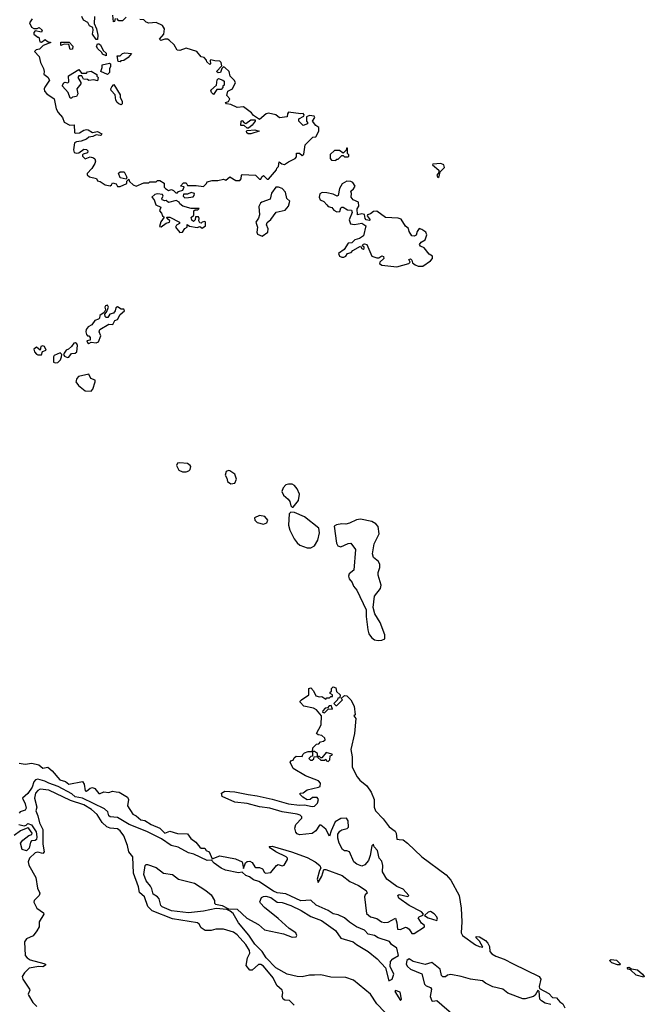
# Model space of a CAD drawing. Extents: x 2219101 to 2444320, y 201258 to 358766.
# Tile 213 of 256: x 2325190 to 2330200, y 332313 to 340209. Entities that reach past the tile are written whole.
import ezdxf

# ---------------------------------------------------------------- set-up
doc = ezdxf.new("R2010")
doc.units = 0

msp = doc.modelspace()

# ---------------------------------------------------------------- linework, layer by layer
at = {"layer": '0CON10XD'}
for points in [[(2325290, 340215), (2325270, 340185), (2325285, 340150), (2325305, 340137.5), (2325331.7, 340138.3), (2325347, 340147), (2325370, 340125), (2325365, 340110), (2325315, 340120), (2325303, 340107), (2325303, 340093), (2325335, 340070), (2325345, 340070), (2325351.7, 340031.7), (2325365, 340030), (2325395, 340050), (2325413, 340033), (2325440, 340025), (2325377.5, 340002.5), (2325348.3, 339971.7), (2325323, 339967), (2325310, 339955), (2325347.5, 339915), (2325356.7, 339865), (2325381.7, 339818.3), (2325387.5, 339795), (2325383, 339773), (2325415, 339747.5), (2325430, 339725), (2325392.3, 339667.7), (2325386.7, 339655), (2325390, 339635), (2325407.5, 339615), (2325465.8, 339575.8), (2325483.3, 339495), (2325498.8, 339465), (2325532.5, 339425), (2325546.2, 339386.2), (2325593.3, 339363.3), (2325626.7, 339366.7), (2325630, 339305), (2325635, 339300), (2325669.3, 339300.7), (2325705, 339323.3), (2325725, 339327.5), (2325740, 339325), (2325775, 339303.3), (2325815, 339312.5), (2325850, 339295), (2325845, 339283.3), (2325835, 339280), (2325803, 339287), (2325777, 339273), (2325745, 339268), (2325725, 339251.2), (2325682.5, 339235), (2325645, 339230), (2325629.2, 339220.8), (2325622, 339165), (2325627.5, 339145), (2325645, 339138), (2325665, 339142.5), (2325705, 339170), (2325725, 339168.1), (2325736.6, 339156.6), (2325735, 339141.2), (2325700, 339130), (2325694.2, 339125.8), (2325694.4, 339114.4), (2325715, 339093.8), (2325755, 339108.8), (2325781.7, 339101.7), (2325792.3, 339092.3), (2325798, 339075), (2325792.5, 339055), (2325768.6, 339015), (2325731.4, 338975), (2325731.4, 338965), (2325749.2, 338949.2), (2325805.8, 338935.8), (2325815, 338917.5), (2325835, 338912.5), (2325875, 338883.8), (2325915, 338876.7), (2325926.4, 338883.6), (2325935, 338900), (2325965, 338892.5), (2325975, 338872.5), (2325995, 338871.2), (2326050, 338895), (2326050, 338915), (2326065, 338930), (2326071.7, 338911.7), (2326100, 338885), (2326125, 338873.3), (2326185, 338900), (2326225, 338900), (2326235, 338910), (2326285, 338910), (2326295, 338920), (2326315, 338920), (2326348.3, 338898.3), (2326350, 338865), (2326360, 338855), (2326385, 338840), (2326407, 338847), (2326425, 338840), (2326441.7, 338821.7), (2326455, 338820)], [(2325790, 340235), (2325788.3, 340178.3), (2325806.4, 340136.4), (2325816.2, 340085), (2325815, 340050), (2325805, 340050), (2325773.6, 340093.6), (2325780, 340125), (2325777, 340147), (2325750.7, 340160.7), (2325736.1, 340186.1), (2325702.5, 340205), (2325690, 340235)], [(2325955, 340220), (2325950, 340195), (2325941.7, 340191.7), (2325937.5, 340245)], [(2326045, 340230), (2326015, 340200), (2325985, 340200), (2325968.3, 340218.3)], [(2326455, 338820), (2326465, 338830), (2326498.3, 338841.7), (2326508.3, 338868.3), (2326480, 338875), (2326505, 338900), (2326525, 338900), (2326535, 338880), (2326605, 338880), (2326665, 338872.5), (2326690, 338895), (2326695, 338907.5), (2326735, 338920), (2326780.7, 338919.3), (2326825, 338930), (2326845, 338922.5), (2326875, 338950), (2326925, 338920), (2326955, 338920), (2326967, 338933), (2326968.3, 338961.7), (2326975, 338967.5), (2327081.7, 338961.7), (2327115, 338930), (2327125, 338930), (2327131.7, 338948.3), (2327145, 338960), (2327175, 338930), (2327185, 338930), (2327250, 339005), (2327251.7, 339018.3), (2327267, 339033), (2327271.7, 339068.3), (2327293, 339053), (2327315, 339047.5), (2327345, 339070), (2327400, 339095), (2327411.7, 339108.3), (2327411.7, 339138.3), (2327435, 339140), (2327455, 339120), (2327468.3, 339131.7), (2327480, 339205), (2327541.7, 339268.3), (2327565, 339270), (2327590, 339315), (2327590, 339345), (2327565, 339360), (2327540, 339395), (2327556.4, 339423.6), (2327552.5, 339435), (2327515, 339440), (2327490.7, 339429.3), (2327490, 339395), (2327500, 339385), (2327500, 339375), (2327465, 339360), (2327430, 339395), (2327430, 339415), (2327470, 339435), (2327472.5, 339445), (2327465, 339456.7), (2327445, 339453.3), (2327345, 339467.5), (2327337.5, 339455), (2327335, 339430), (2327275, 339421.2), (2327245, 339446.2), (2327185, 339460.8), (2327167.5, 339455), (2327115, 339407.5), (2327065, 339440), (2327048.3, 339461.7), (2326985, 339511.2), (2326935, 339504.2), (2326885, 339528.8), (2326850, 339535), (2326840, 339545), (2326865, 339552.5), (2326876.1, 339573.9), (2326852.5, 339602.5), (2326860, 339635), (2326896.4, 339653.6), (2326921.4, 339705), (2326910.8, 339725), (2326878.8, 339755), (2326870, 339795), (2326835, 339826.7), (2326825, 339830), (2326811.7, 339818.3), (2326800, 339785), (2326783, 339783), (2326770, 339795), (2326811.7, 339838.3), (2326806.2, 339865), (2326796.8, 339876.8), (2326755, 339878), (2326723.6, 339886.4), (2326718.3, 339881.7), (2326720, 339855), (2326715, 339850), (2326691.7, 339871.7), (2326690, 339885), (2326670, 339905), (2326645, 339910), (2326610, 339955), (2326525, 339981.2), (2326475, 339963.3), (2326453.8, 339963.8), (2326428.8, 340008.8), (2326390, 340045), (2326375, 340052.5), (2326355, 340052.5), (2326323.3, 340043.3), (2326311.7, 340051.7), (2326345.9, 340094.1), (2326351.2, 340135), (2326335, 340163.3), (2326285, 340187.5), (2326225, 340182.5), (2326205, 340190), (2326187, 340207), (2326155, 340210)], [(2325595, 339970), (2325585, 340010), (2325548.3, 340011.7), (2325521.7, 340001.7), (2325521.7, 340028.3), (2325588.3, 340028.3), (2325617, 339997), (2325615, 339972.5), (2325595, 339970)], [(2325885, 339920), (2325853.6, 339933.6), (2325850, 339945), (2325817.5, 339975), (2325807.5, 339995), (2325813.3, 340016.7), (2325825, 340016.7), (2325837.5, 340007.5), (2325861.2, 339961.2), (2325885, 339940), (2325885, 339920)], [(2325995, 339870), (2325980, 339875), (2325971.7, 339918.3), (2325995, 339920), (2326015, 339938.8), (2326033, 339943), (2326088.3, 339938.3), (2326060, 339905), (2326025, 339882.5), (2326001.7, 339878.3), (2325995, 339870)], [(2325605, 339580), (2325595, 339580), (2325580, 339625), (2325533.8, 339675), (2325533.3, 339685), (2325545, 339702.5), (2325555, 339707.5), (2325576.4, 339703.6), (2325585, 339710), (2325581.7, 339758.3), (2325665, 339810), (2325685, 339780), (2325725, 339780), (2325735, 339790), (2325765, 339797.5), (2325808.3, 339768.3), (2325810, 339755), (2325820, 339745), (2325815, 339720), (2325785, 339727.5), (2325745, 339722.5), (2325735, 339730), (2325703, 339733), (2325688.3, 339758.3), (2325665, 339760), (2325657.5, 339745), (2325680, 339705), (2325680, 339695), (2325650, 339655), (2325656.7, 339615), (2325645, 339592.5), (2325613, 339587), (2325605, 339580)], [(2325895, 339770), (2325840, 339795), (2325852.5, 339825), (2325851.7, 339848.3), (2325911.7, 339861.7), (2325920, 339855), (2325920, 339835), (2325910, 339815), (2325910, 339785), (2325895, 339770)], [(2326745, 339610), (2326730, 339625), (2326722.5, 339645), (2326770, 339685), (2326773, 339727), (2326785, 339736.7), (2326820, 339725), (2326830, 339715), (2326830, 339685), (2326820, 339675), (2326820, 339665), (2326805, 339650), (2326771.7, 339648.3), (2326745, 339610)], [(2326005, 339527.5), (2325985, 339533.3), (2325972.5, 339545), (2325962.5, 339565), (2325957, 339607), (2325925, 339640), (2325922.5, 339655), (2325928.3, 339671.7), (2325945, 339690), (2325996.4, 339606.4), (2325996.7, 339585), (2326012.5, 339555), (2326012.5, 339535), (2326005, 339527.5)], [(2327025, 339340), (2327015, 339340), (2326991.7, 339361.7), (2326965, 339360), (2326967.5, 339395), (2326975, 339400), (2326990.7, 339380.7), (2327005, 339376.7), (2327045, 339406.2), (2327080, 339405), (2327080, 339395), (2327055.9, 339364.1), (2327025, 339340)], [(2327045, 339292.5), (2327023, 339293), (2327011.7, 339301.7), (2327010, 339315), (2327015, 339320), (2327075, 339326.7), (2327110, 339315), (2327045, 339292.5)], [(2327725, 339080), (2327735, 339090), (2327745, 339090), (2327775, 339120), (2327785, 339120), (2327795, 339110), (2327825, 339110), (2327830, 339115), (2327830, 339125), (2327820, 339135), (2327818.3, 339178.3), (2327811.7, 339178.3), (2327808.3, 339161.7), (2327785, 339140), (2327755, 339160), (2327715, 339160), (2327681.7, 339128.3), (2327680, 339095), (2327691.7, 339081.7), (2327725, 339080)], [(2328545, 338943.3), (2328555, 338952.5), (2328561.7, 338988.3), (2328596.7, 339025), (2328592.5, 339045), (2328567.1, 339057.1), (2328505, 339050), (2328502.5, 339045), (2328551.7, 339001.7), (2328552.5, 338985), (2328537, 338963), (2328545, 338943.3)], [(2326045, 338930), (2325995, 338940), (2325981.7, 338978.3), (2325995, 338990), (2326028.3, 338988.3), (2326050, 338945), (2326045, 338930)], [(2327135, 338473.8), (2327180, 338505), (2327183, 338533), (2327170, 338565), (2327175, 338582.5), (2327205, 338607.5), (2327247.5, 338665), (2327318.3, 338681.7), (2327346.7, 338715), (2327356.7, 338755), (2327333.3, 338775), (2327322.5, 338825), (2327295, 338856.2), (2327265, 338866.2), (2327243.9, 338866.1), (2327211.1, 338818.9), (2327200, 338770), (2327133, 338747), (2327121.7, 338738.3), (2327108.3, 338711.7), (2327114, 338645), (2327105, 338617.5), (2327083.8, 338585), (2327098.8, 338545), (2327091.2, 338505), (2327098, 338488), (2327135, 338473.8)], [(2328215, 338226.7), (2328312.5, 338255), (2328322.5, 338265), (2328312.5, 338285), (2328325, 338290), (2328335, 338280), (2328340, 338260), (2328362.2, 338242.2), (2328385, 338232.2), (2328425, 338232.5), (2328486.2, 338275), (2328500, 338295), (2328502.5, 338312.5), (2328475, 338330), (2328435, 338380), (2328405, 338392.5), (2328397.5, 338405), (2328410, 338425), (2328442.5, 338445), (2328456.7, 338485), (2328448.8, 338505), (2328415, 338527.5), (2328395, 338533.3), (2328378.3, 338511.7), (2328369.3, 338480.7), (2328355, 338473.3), (2328336.4, 338476.4), (2328315, 338510), (2328310, 338535), (2328284.2, 338554.2), (2328248.9, 338608.9), (2328225, 338617.5), (2328123, 338623), (2328053.8, 338673.8), (2328028.3, 338671.7), (2328005, 338653.3), (2327980, 338645), (2327977.5, 338635), (2328002.5, 338605), (2327995, 338597.5), (2327970, 338605), (2327960, 338615), (2327956.7, 338646.7), (2327935, 338653.3), (2327900, 338645), (2327897, 338693), (2327910, 338715), (2327907.5, 338745), (2327863.9, 338763.9), (2327848.8, 338785), (2327852.5, 338815), (2327847.5, 338835), (2327867.9, 338852.1), (2327880, 338875), (2327863.1, 338903.1), (2327845, 338911.4), (2327815, 338912.9), (2327777.5, 338892.5), (2327755.8, 338855), (2327745, 338800), (2327736.4, 338793.6), (2327705, 338811.2), (2327655, 338821.2), (2327616.4, 338823.6), (2327597, 338813), (2327593.6, 338786.4), (2327600, 338765), (2327630.7, 338750.7), (2327653.8, 338725), (2327665, 338710), (2327695, 338702.5), (2327710.5, 338680.5), (2327735, 338667.5), (2327758.3, 338671.7), (2327765, 338700), (2327775, 338706.7), (2327785.9, 338705.9), (2327820, 338685), (2327850.7, 338680.7), (2327856.1, 338663.9), (2327832.5, 338605), (2327842.5, 338572.5), (2327875, 338566), (2327935, 338577.5), (2327967.5, 338555), (2327947.5, 338475), (2327915, 338453.3), (2327877.5, 338442.5), (2327855, 338420.8), (2327824.2, 338415.8), (2327793.9, 338366.1), (2327747.5, 338335), (2327755, 338312.5), (2327773.6, 338303.6), (2327790, 338305), (2327805, 338312.5), (2327820, 338335), (2327848.3, 338341.7), (2327861.2, 338358.8), (2327925, 338392.5), (2327934.1, 338374.1), (2327945, 338370), (2327952.5, 338375), (2327952.5, 338385), (2327940, 338395), (2327945, 338410), (2327955, 338412.5), (2327975.9, 338405.9), (2328015, 338313.3), (2328055, 338298.8), (2328069.5, 338300.5), (2328095, 338316.2), (2328109.3, 338309.3), (2328110, 338295), (2328078, 338265), (2328076, 338255), (2328095, 338240), (2328215, 338226.7)], [(2326475, 338501.2), (2326495, 338504), (2326515, 338533.3), (2326532.5, 338545), (2326533, 338567), (2326553.3, 338553.3), (2326615, 338542), (2326635, 338550), (2326655, 338537.5), (2326680, 338555), (2326680, 338585), (2326675, 338590), (2326653.8, 338586.2), (2326645, 338577.5), (2326635, 338580), (2326627.5, 338595), (2326630, 338615), (2326625, 338627.5), (2326601.7, 338628.3), (2326597.5, 338605), (2326585, 338590), (2326571.2, 338601.2), (2326566.7, 338623.3), (2326587.5, 338642.5), (2326587.5, 338675), (2326596.7, 338683.3), (2326620, 338685), (2326630, 338695), (2326565, 338693.8), (2326500, 338715), (2326473.6, 338733.6), (2326470, 338745), (2326445, 338760), (2326383.3, 338743.3), (2326365, 338760), (2326355, 338757.5), (2326333.3, 338765), (2326330, 338775), (2326340, 338795), (2326337, 338807), (2326295, 338812.5), (2326275, 338807.5), (2326250, 338785), (2326270, 338765), (2326283.3, 338723.3), (2326322.5, 338705), (2326312.5, 338675), (2326328.3, 338658.3), (2326336.4, 338636.4), (2326350, 338625), (2326321.7, 338588.3), (2326311.7, 338551.7), (2326325, 338546.7), (2326365, 338576), (2326392.5, 338585), (2326393.3, 338595), (2326372.5, 338615), (2326370, 338625), (2326395, 338626.2), (2326472.5, 338585), (2326472.5, 338575), (2326448.3, 338561.7), (2326440, 338545), (2326475, 338501.2)], [(2326515, 338780), (2326545, 338782.5), (2326580.7, 338789.3), (2326590.7, 338799.3), (2326592.5, 338815), (2326565, 338823.3), (2326535, 338810), (2326505, 338810), (2326502.5, 338795), (2326515, 338780)], [(2325745, 337612.5), (2325765, 337622.5), (2325805, 337616.7), (2325822.5, 337625), (2325840, 337675), (2325827.5, 337705), (2325832.5, 337725), (2325905, 337767.5), (2325936.7, 337765), (2325953.6, 337796.4), (2325975.9, 337804.1), (2325996.7, 337845), (2326030, 337875), (2326026.4, 337886.4), (2326005, 337887.5), (2325975, 337907.5), (2325962, 337898), (2325956.7, 337875), (2325943.9, 337856.1), (2325913, 337847), (2325898.3, 337821.7), (2325885, 337820), (2325875, 337830), (2325872.5, 337847.5), (2325887, 337863), (2325903.3, 337905), (2325895, 337920), (2325877.5, 337915), (2325872, 337905), (2325877.5, 337882.5), (2325868.3, 337861.7), (2325834.2, 337835.8), (2325830, 337815), (2325822.5, 337807.5), (2325793.2, 337796.8), (2325769.3, 337760.7), (2325740, 337745), (2325722.5, 337725), (2325720, 337705), (2325727.5, 337685), (2325733.6, 337673.6), (2325745, 337672.5), (2325755, 337660), (2325755, 337640), (2325730, 337635), (2325735, 337620), (2325745, 337612.5)], [(2325335, 337521.4), (2325365, 337522.5), (2325372.5, 337547.5), (2325401.7, 337558.3), (2325388.3, 337588.3), (2325375, 337593.3), (2325360.7, 337589.3), (2325355, 337560), (2325325, 337582.5), (2325303.8, 337566.2), (2325308, 337545), (2325325, 337527.1), (2325335, 337521.4)], [(2325575, 337500), (2325585, 337503.3), (2325605, 337532.5), (2325635, 337533.8), (2325648.8, 337545), (2325653.8, 337595), (2325649.2, 337609.2), (2325637.7, 337617.7), (2325624.1, 337615.9), (2325605, 337587.5), (2325583, 337567), (2325562.3, 337557.7), (2325546.2, 337535), (2325542.5, 337525), (2325550, 337510), (2325575, 337500)], [(2325475, 337457.5), (2325495, 337461.2), (2325518.8, 337481.2), (2325526.7, 337505), (2325527.5, 337525), (2325515, 337536.7), (2325467.5, 337515), (2325462.5, 337505), (2325461.7, 337461.7), (2325475, 337457.5)], [(2325765, 337231.2), (2325777.5, 337245), (2325796.2, 337305), (2325795, 337317.5), (2325760.5, 337330.5), (2325745, 337367.5), (2325661.7, 337348.3), (2325648.3, 337331.7), (2325640, 337305), (2325662.5, 337275), (2325715, 337233.3), (2325765, 337231.2)], [(2326525, 336583.8), (2326548.3, 336591.7), (2326558.3, 336601.7), (2326562.5, 336625), (2326557.5, 336635), (2326535, 336648.8), (2326475, 336656.2), (2326457, 336653), (2326447.5, 336635), (2326467, 336597), (2326495, 336583.8), (2326525, 336583.8)], [(2326885, 336486.7), (2326915, 336493.3), (2326928.8, 336525), (2326916.7, 336565), (2326875, 336591.2), (2326865, 336593.3), (2326847.5, 336585), (2326837.5, 336555), (2326851.7, 336531.7), (2326857.5, 336505), (2326885, 336486.7)], [(2327385, 336300), (2327425.9, 336354.1), (2327433.8, 336405), (2327417, 336447), (2327395, 336473.3), (2327375, 336483.8), (2327345, 336483.3), (2327325, 336477.5), (2327302.5, 336455), (2327292.5, 336425), (2327307.5, 336395), (2327343.3, 336365), (2327356.1, 336346.1), (2327365, 336310), (2327375, 336300), (2327385, 336300)], [(2327145, 336163.8), (2327172.5, 336175), (2327180, 336195), (2327157.5, 336225), (2327115, 336233.3), (2327072.5, 336215), (2327077.5, 336195), (2327095, 336177.5), (2327145, 336163.8)], [(2327525, 335974.3), (2327555, 335988.8), (2327580.6, 336035), (2327596.2, 336095), (2327590.7, 336130.7), (2327475, 336221.2), (2327395, 336257.5), (2327365, 336260), (2327352.5, 336245), (2327346.7, 336155), (2327356, 336115), (2327391.9, 336045), (2327415, 336012.5), (2327436.2, 335995), (2327495, 335974.4), (2327525, 335974.3)], [(2328065, 335230.6), (2328095, 335234), (2328120, 335245), (2328118, 335275), (2328081.4, 335375), (2328038.6, 335445), (2328026.2, 335495), (2328036.2, 335585), (2328083.2, 335646.8), (2328090.6, 335675), (2328066.2, 335755), (2328066.7, 335775), (2328080, 335815), (2328079.3, 335839.3), (2328067.5, 335865), (2328027, 335897), (2328020, 335925), (2328033.3, 336005), (2328073.3, 336085), (2328066.7, 336145), (2328047.3, 336167.3), (2328015, 336183.8), (2327925, 336202.5), (2327891.7, 336198.3), (2327835, 336171.2), (2327805, 336163.8), (2327775, 336166.2), (2327730.7, 336159.3), (2327712.5, 336147.5), (2327731.7, 336011.7), (2327740.7, 335990.7), (2327765, 335981.2), (2327825, 336007.5), (2327845, 336010), (2327885, 335960), (2327870, 335795), (2327833.3, 335765), (2327826.7, 335745), (2327833.8, 335725), (2327855.9, 335695.9), (2327866.7, 335665), (2327893.3, 335635), (2327970, 335475), (2327968.3, 335421.7), (2327981.9, 335315), (2327991.4, 335285), (2328010.8, 335255), (2328035, 335235.8), (2328065, 335230.6)], [(2327780, 333555), (2327752, 333605), (2327742, 333645), (2327742.3, 333677.7), (2327757.7, 333702.3), (2327775, 333713.3), (2327817, 333723), (2327827, 333733), (2327823.8, 333785), (2327812.5, 333805), (2327765, 333803.8), (2327720.8, 333775), (2327688, 333705), (2327675, 333660), (2327646.8, 333716.8), (2327605, 333750), (2327595, 333750), (2327565.6, 333704.4), (2327535, 333682), (2327435, 333671.1), (2327415, 333680.8), (2327405, 333694), (2327397.5, 333725), (2327406, 333755), (2327452, 333805), (2327454, 333815), (2327438.9, 333828.9), (2327415, 333837.5), (2327295, 333855.8), (2327195.7, 333885.7), (2327115, 333896.2), (2327015, 333922.5), (2326915, 333934.2), (2326815, 333980), (2326810, 334005), (2326835, 334023.3), (2326915, 334018), (2327023.9, 333996.1), (2327095, 333985.8), (2327215, 333957.5), (2327345, 333919.2), (2327435, 333909.4), (2327475, 333912.5), (2327535, 333898), (2327555, 333902.5), (2327578, 333925), (2327587.5, 333955), (2327575, 333970), (2327538.3, 333971.7), (2327520, 333955), (2327495, 333953.3), (2327460, 333975), (2327440, 333995), (2327440, 334005), (2327465, 334010), (2327495, 334032.5), (2327587, 334053), (2327600, 334060), (2327603.3, 334085), (2327585.9, 334105.9), (2327482.5, 334145), (2327382.5, 334205), (2327360, 334255), (2327371.7, 334268.3), (2327385, 334270), (2327391.7, 334288.3), (2327408.3, 334301.7), (2327455, 334300), (2327460, 334315), (2327475, 334330), (2327505, 334340), (2327540, 334340), (2327541.7, 334368.3), (2327571.7, 334398.3), (2327588.3, 334401.7), (2327601.7, 334418.3), (2327627, 334423), (2327640, 334435), (2327638.3, 334448.3), (2327615, 334467.5), (2327583, 334473), (2327570, 334485), (2327607.5, 334555), (2327610, 334625), (2327570, 334675), (2327547, 334687), (2327470, 334705), (2327440, 334735), (2327440, 334745), (2327450, 334755), (2327510, 334795), (2327510, 334845), (2327525, 334850), (2327547, 334827), (2327565, 334787.5), (2327595, 334777.5), (2327615, 334780), (2327645, 334760), (2327655, 334770), (2327675, 334770), (2327685, 334780), (2327698.3, 334781.7), (2327700, 334795), (2327680, 334805), (2327680, 334815), (2327690, 334825), (2327690, 334845), (2327705, 334857.5), (2327725, 334850), (2327731.7, 334821.7), (2327760, 334795), (2327758.3, 334771.7), (2327741.7, 334768.3), (2327740, 334755), (2327710, 334725), (2327725, 334710), (2327735, 334710), (2327780, 334755), (2327770, 334765), (2327795, 334790), (2327815, 334787.5), (2327846.7, 334755), (2327872.5, 334705), (2327880, 334635), (2327870, 334625), (2327887.5, 334605), (2327875.8, 334485.8), (2327847.5, 334355), (2327857, 334297), (2327858.2, 334215), (2327896.3, 334136.4), (2327919.5, 334109.5), (2327975, 334065.7), (2328010.4, 334015), (2328032.1, 333955), (2328034, 333894), (2328044.1, 333864.1), (2328105, 333801.5), (2328154.8, 333734.8), (2328200.9, 333700.9), (2328210.5, 333685), (2328216.2, 333636.2), (2328234.2, 333634.2), (2328265, 333632.5), (2328301.5, 333605), (2328414.8, 333494.8), (2328612, 333352), (2328647.2, 333307.2), (2328715.4, 333185), (2328730.7, 333085), (2328735.8, 332975), (2328731.4, 332885), (2328742.1, 332865), (2328845, 332790.3), (2328875, 332775.6), (2328905, 332770), (2328878, 332818), (2328851.2, 332845), (2328852.7, 332857.3), (2328878.8, 332855), (2328925, 332824.3), (2328945, 332802.9), (2328958.9, 332775), (2328960.6, 332735), (2328978.4, 332718.4), (2329008.6, 332698.6), (2329075.5, 332675.5), (2329148.6, 332638.6), (2329356.4, 332535), (2329368.9, 332515), (2329356.2, 332456.2), (2329360, 332440), (2329435, 332398.8), (2329465, 332366.2), (2329496.2, 332365), (2329523.4, 332333.4), (2329547.5, 332317.5), (2329563.9, 332283.9)], [(2327635, 334650), (2327668.3, 334681.7), (2327700, 334680), (2327688.3, 334708.3), (2327673, 334707), (2327658.3, 334691.7), (2327641.7, 334688.3), (2327623, 334667), (2327620, 334655), (2327635, 334650)], [(2327535, 334270), (2327548.3, 334281.7), (2327551.7, 334298.3), (2327580, 334300), (2327580, 334325), (2327555, 334340), (2327540, 334340), (2327538.3, 334301.7), (2327525, 334300), (2327510, 334285), (2327521.7, 334271.7), (2327535, 334270)], [(2327665, 334260), (2327677, 334273), (2327680, 334305), (2327695, 334310), (2327700, 334315), (2327695, 334320), (2327648.3, 334331.7), (2327615, 334290), (2327605, 334290), (2327595, 334300), (2327580, 334300), (2327581.7, 334291.7), (2327605, 334270), (2327635, 334270), (2327645, 334280), (2327650, 334265), (2327665, 334260)], [(2325185, 334246.2), (2325235, 334238), (2325287.1, 334247.1), (2325345, 334233.8), (2325375, 334206.2), (2325415, 334213.3), (2325451.2, 334185), (2325513.2, 334113.2), (2325559.1, 334099.1), (2325585, 334079.2), (2325695, 334098.8), (2325707.9, 334077.9), (2325715, 334023.8), (2325725, 334022.9), (2325754.5, 334045.5), (2325775, 334052), (2325794.2, 334044.2), (2325825, 334004), (2325835, 334002.5), (2325865, 334015.8), (2325905, 334012.5), (2325935, 334022.9), (2325965, 334016.8), (2325988.9, 334015), (2326056.4, 333975), (2326062.5, 333955), (2326054, 333904), (2326097, 333837), (2326125, 333824), (2326162.9, 333792.9), (2326195, 333786.2), (2326245, 333754.2), (2326315, 333724), (2326355, 333685.8), (2326395, 333701.4), (2326455, 333682), (2326535, 333678.8), (2326563, 333643), (2326604.2, 333614.2), (2326635, 333573.8), (2326645, 333566.2), (2326675, 333566.2), (2326686.7, 333545), (2326708.8, 333535), (2326735, 333480), (2326795, 333504), (2326920.5, 333480.5), (2326974.1, 333454.1), (2326985, 333402.5), (2327002, 333448), (2327015, 333458.8), (2327035, 333460), (2327055, 333450), (2327075.7, 333415.7), (2327085, 333410), (2327115, 333409.2), (2327139.1, 333399.1), (2327155, 333370), (2327165, 333363.8), (2327205, 333370.8), (2327249.5, 333425), (2327264.1, 333434.1), (2327295, 333423.3), (2327310.7, 333429.3), (2327338, 333475), (2327337.5, 333485), (2327326.4, 333496.4), (2327245, 333534.7), (2327201.9, 333565), (2327192.3, 333577.7), (2327215, 333581.1), (2327369.2, 333535), (2327495, 333489.7), (2327560, 333455), (2327596.7, 333425), (2327606.7, 333405), (2327594, 333385), (2327577.5, 333315), (2327585, 333290), (2327615, 333340), (2327630, 333395), (2327646.2, 333393.8), (2327777.5, 333345), (2327838.4, 333298.4), (2327908.9, 333265), (2327968, 333225), (2327976.2, 333205), (2327960, 333190), (2327956.2, 333175), (2327971.4, 333041.4), (2328005, 333013.8), (2328055, 333001.2), (2328092.5, 332975), (2328115, 332970), (2328145, 332972), (2328205, 333002.5), (2328214, 332965), (2328220, 332915), (2328245, 332913.3), (2328285, 332931.2), (2328295, 332930), (2328314.1, 332914.1), (2328335, 332880), (2328355, 332881.2), (2328436.7, 332935), (2328436.2, 332945), (2328413, 332963), (2328387.5, 333005), (2328394.5, 333015.5), (2328423.6, 333026.4), (2328430, 333035), (2328412, 333055), (2328313.3, 333105), (2328230.6, 333165), (2328223.8, 333185), (2328235, 333193.8), (2328302.5, 333177.5), (2328312.5, 333185), (2328265.8, 333235), (2328215, 333257.5), (2328135.7, 333315), (2328100, 333375), (2328103.3, 333425), (2328095, 333460), (2328073.8, 333483.8), (2328059.4, 333545), (2328033.8, 333575), (2328028.3, 333598.3), (2328015, 333582.5), (2328002.2, 333505), (2327986.7, 333465), (2327959.4, 333430.6), (2327935, 333419.4), (2327895, 333435.5), (2327870.9, 333455), (2327834.3, 333534.3), (2327815, 333543.8), (2327795, 333543.8), (2327780, 333555)], [(2328119.1, 332249.1), (2328055, 332317.8), (2328004.8, 332394.8), (2327866.4, 332506.4), (2327807.4, 332527.4), (2327685, 332529.5), (2327605, 332548), (2327555, 332546.9), (2327515, 332546.9), (2327455, 332532.9), (2327416.7, 332535), (2327335.7, 332555), (2327245, 332604.8), (2327166.6, 332685), (2327136.4, 332736.4), (2327075, 332794.7), (2327028.5, 332868.5), (2326945, 332966.9), (2326901.8, 333041.8), (2326879.7, 333059.7), (2326852, 333072), (2326765, 333081.4), (2326665, 333060.4), (2326545, 333045.6), (2326407.1, 333062.9), (2326334.4, 333095), (2326323.5, 333105), (2326309.4, 333159.4), (2326295.5, 333175.5), (2326260.5, 333195), (2326249.1, 333239.1), (2326240.7, 333260.7), (2326205, 333304.2), (2326186.7, 333355), (2326196.2, 333425), (2326205, 333433.8), (2326215, 333433.8), (2326285, 333410.8), (2326345, 333365.7), (2326415, 333354), (2326465, 333317.5), (2326591.2, 333285), (2326683.8, 333225), (2326725, 333190), (2326752.5, 333145), (2326752.5, 333125), (2326760, 333115), (2326813.9, 333103.9), (2326865, 333078.8), (2326935, 333076), (2327012.6, 333002.6), (2327105, 332952.5), (2327155, 332908.8), (2327305, 332878), (2327375, 332850.8), (2327406.7, 332855), (2327412, 332865), (2327404.3, 332885), (2327351.1, 332921.1), (2327262.2, 333002.2), (2327155, 333089.6), (2327120.6, 333125), (2327117.1, 333135), (2327130.9, 333169.1), (2327145, 333178.1), (2327165, 333179.4), (2327205, 333170.6), (2327255, 333133.1), (2327295, 333128.6), (2327366.2, 333105), (2327449.2, 333065), (2327525, 333017.5), (2327610, 332985), (2327722, 332905), (2327765, 332843.3), (2327864, 332815), (2327891.1, 332791.1), (2327985.6, 332735.6), (2328058, 332678), (2328124.6, 332604.6), (2328151.2, 332501.2), (2328178.6, 332515), (2328190, 332555), (2328161.5, 332615), (2328165, 332656.9), (2328182.3, 332677.7), (2328228.8, 332705), (2328215, 332764), (2328172.2, 332792.2), (2328157.1, 332817.1), (2328066.2, 332845), (2328035, 332865.6), (2327985, 332874.2), (2327955, 332907.1), (2327892.9, 332932.9), (2327835, 332970.9), (2327796.5, 333006.5), (2327745, 333029.6), (2327705, 333039.2), (2327665, 333065.4), (2327567.5, 333107.5), (2327525, 333146.7), (2327445, 333143.1), (2327325, 333199.4), (2327255, 333206.7), (2327225, 333220), (2327108.9, 333298.9), (2327065, 333311.9), (2327034.3, 333334.3), (2327005, 333345.3), (2326975, 333372), (2326945, 333367.1), (2326840.7, 333389.3), (2326805, 333403.7), (2326750.5, 333445), (2326729.2, 333469.2), (2326695, 333466.7), (2326586.5, 333516.5), (2326545, 333526.3), (2326462.3, 333572.3), (2326405, 333587.3), (2326328.7, 333638.7), (2326208.8, 333698.8), (2326067.1, 333755), (2325975, 333810.9), (2325915, 333815.9), (2325904.8, 333825), (2325896.2, 333856.2), (2325871.3, 333881.4), (2325695, 333966), (2325635, 333977.4), (2325609.4, 333999.4), (2325499, 334059), (2325425, 334086), (2325392.1, 334102.1), (2325335, 334117.6), (2325317, 334113), (2325303.5, 334096.5), (2325290.3, 334055), (2325255, 334003.1), (2325213.8, 333965), (2325235, 333921.4), (2325243.4, 333885), (2325235, 333870.6), (2325195, 333856.4), (2325186.2, 333845)], [(2327390.9, 332305), (2327355, 332343.3), (2327316.5, 332346.5), (2327303.9, 332353.9), (2327295.5, 332375), (2327300, 332405), (2327295.2, 332425.2), (2327252.4, 332462.4), (2327223.1, 332525), (2327145, 332619.3), (2327125, 332631.6), (2327105, 332632.3), (2327055, 332587.5), (2327035, 332586.7), (2327007.5, 332625), (2327017.9, 332685), (2327036.7, 332723.2), (2327034.2, 332745), (2327005, 332791.1), (2326935, 332870.4), (2326905, 332890.4), (2326825, 332916.2), (2326764.5, 332915.5), (2326726.6, 332903.4), (2326677.5, 332905), (2326646, 332925), (2326630, 332955), (2326617.5, 332965), (2326415, 332997), (2326252.2, 333062.2), (2326218.4, 333098.4), (2326191.1, 333175), (2326150.1, 333210.1), (2326143.1, 333255), (2326103.8, 333365), (2326097, 333495), (2326066.1, 333535), (2326054.4, 333585), (2326024.4, 333665), (2325997.4, 333705), (2325975, 333720), (2325916.2, 333726.2), (2325889.4, 333735), (2325851.9, 333771.9), (2325811.2, 333835), (2325765.3, 333875), (2325705, 333913.5), (2325597, 333947), (2325425, 334031), (2325355, 334038.7), (2325335, 334028.2), (2325317.6, 334005), (2325309.2, 333965), (2325328.1, 333895), (2325320.7, 333865), (2325336.8, 333825), (2325348.8, 333768.8), (2325375.2, 333715), (2325376.9, 333596.9), (2325387.5, 333535), (2325375, 333523.1), (2325335, 333532.2), (2325315, 333528.8), (2325270.3, 333485), (2325257.5, 333455), (2325265, 333427.9), (2325320.8, 333330.8), (2325333.2, 333243.2), (2325351.1, 333205), (2325347.8, 333185), (2325305.4, 333145), (2325305, 333130.8), (2325327.3, 333085), (2325382, 333045), (2325384.2, 333035), (2325345.4, 332975), (2325346.1, 332935), (2325328.5, 332901.5), (2325298.1, 332861.9), (2325245, 332837.4), (2325227.8, 332815), (2325233.5, 332705), (2325249.7, 332685), (2325275, 332669.1), (2325385, 332641.2), (2325396.9, 332635), (2325397.5, 332627.5), (2325375, 332612.6), (2325345, 332615.3), (2325267.7, 332602.3), (2325230, 332565), (2325210.8, 332535), (2325214.7, 332515), (2325270, 332435), (2325271.5, 332425), (2325257.8, 332395), (2325261.4, 332385), (2325295, 332328.4), (2325328.5, 332295)], [(2325183.8, 333753.8), (2325225, 333744.5), (2325241.1, 333748.9), (2325255, 333762.2), (2325285, 333752.9), (2325322.7, 333695), (2325327.8, 333655), (2325325, 333634.1), (2325315, 333626.5), (2325286.4, 333623.6), (2325276.1, 333613.9), (2325266, 333565), (2325245, 333543.1), (2325210.8, 333555), (2325197.9, 333605), (2325215, 333630), (2325265, 333667.5), (2325288.8, 333675), (2325291.2, 333685), (2325265, 333723.8), (2325255, 333727.5), (2325196.4, 333703.6), (2325145, 333667.8)], [(2328535, 332984.3), (2328542, 332995), (2328536.7, 333015), (2328515, 333038.9), (2328485, 333057.5), (2328467, 333053), (2328437.5, 333025), (2328466.7, 333005), (2328535, 332984.3)], [(2329451.2, 332311.2), (2329405, 332323.1), (2329375, 332339.6), (2329362.3, 332355), (2329356.7, 332416.7), (2329351.7, 332421.7), (2329345, 332422.5), (2329323.8, 332385), (2329310, 332375), (2329245, 332357.5), (2329225, 332357.8), (2329105, 332402.1), (2329065.7, 332435), (2328985, 332453.2), (2328925, 332482.3), (2328901.1, 332501.1), (2328805.2, 332514.8), (2328730, 332535), (2328648.1, 332551.9), (2328622.5, 332547.5), (2328605, 332532.9), (2328585, 332532.4), (2328572.1, 332545), (2328561.8, 332595), (2328495, 332647.1), (2328443.1, 332633.1), (2328345.6, 332655.6), (2328315, 332677.1), (2328295, 332663.3), (2328289.2, 332635), (2328300.6, 332615), (2328325, 332593.8), (2328415, 332556.2), (2328436, 332475), (2328450.7, 332460.7), (2328485, 332446.2), (2328492.7, 332435), (2328482.1, 332375), (2328495, 332341.2), (2328505, 332337.1), (2328535, 332343.3), (2328675, 332222.5)], [(2330005, 332630), (2329985, 332630), (2329940, 332645), (2329920, 332665), (2329935, 332672.5), (2329975.9, 332665.9), (2330010, 332635), (2330005, 332630)], [(2330195, 332530), (2330135, 332546.7), (2330088.3, 332588.3), (2330070, 332595), (2330061.7, 332608.3), (2330075, 332610), (2330098.3, 332598.3), (2330145, 332590), (2330186.7, 332555), (2330200, 332535), (2330195, 332530)], [(2328245, 332343.3), (2328252.5, 332355), (2328241.2, 332411.2), (2328205, 332423.3), (2328198.8, 332415), (2328245, 332343.3)]]:
    msp.add_lwpolyline(points, dxfattribs=at)

doc.saveas('drawing.dxf')
